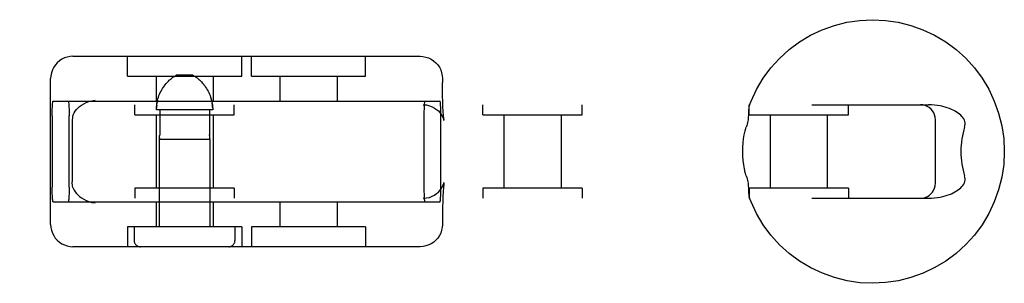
# Model space of a CAD drawing. Header units: inches. Extents: x 0 to 293, y 0 to 190.
# Tile 43 of 68: x 103.349 to 105.331, y 95.338 to 95.868. Entities that reach past the tile are written whole.
import ezdxf

# ---------------------------------------------------------------- set-up
doc = ezdxf.new("R2010")
doc.units = ezdxf.units.IN
doc.header["$LTSCALE"] = 16.12069
doc.header["$MEASUREMENT"] = 0
doc.linetypes.add('HIDDEN', pattern=[0.2, 0.1, -0.1])
doc.layers.add('DEFAULT_2', color=8, linetype='HIDDEN')

msp = doc.modelspace()

# ---------------------------------------------------------------- linework, layer by layer
at = {"layer": 'DEFAULT_2', "color": 8, "linetype": 'HIDDEN'}
for p, q in [((103.4563, 95.7947), (104.1551, 95.7947)), ((103.566, 95.7547), (103.566, 95.7947)), ((103.796, 95.7547), (103.796, 95.7947)), ((103.8154, 95.7547), (103.8154, 95.7947)), ((104.0454, 95.7547), (104.0454, 95.7947)), ((103.566, 95.7547), (103.796, 95.7547)), ((103.6235, 95.7547), (103.6235, 95.7047)), ((103.6569, 95.7519), (103.6581, 95.7528)), ((103.6593, 95.7536), (103.6581, 95.7528)), ((103.6976, 95.7567), (103.6644, 95.7567)), ((103.7385, 95.7547), (103.7385, 95.7047)), ((103.8154, 95.7547), (104.0454, 95.7547)), ((103.8729, 95.7547), (103.8729, 95.7047)), ((103.9879, 95.7547), (103.9879, 95.7047)), ((103.4113, 95.4567), (103.4113, 95.7497)), ((104.2001, 95.7497), (104.2001, 95.7422)), ((101.7198, 95.6972), (105.1784, 95.6972)), ((103.4164, 95.7047), (104.195, 95.7047)), ((103.581, 95.6772), (103.581, 95.6972)), ((103.7353, 95.7062), (103.7345, 95.7093)), ((103.781, 95.6772), (103.781, 95.6972)), ((104.2814, 95.6772), (104.2814, 95.6972)), ((104.4814, 95.6772), (104.4814, 95.6972)), ((104.8172, 95.6772), (104.8172, 95.6972)), ((105.0172, 95.6772), (105.0172, 95.6972)), ((103.4144, 95.6747), (103.4144, 95.5317)), ((103.4487, 95.5317), (103.4487, 95.6747)), ((103.581, 95.6772), (103.781, 95.6772)), ((103.6235, 95.6772), (103.6235, 95.5292)), ((103.7377, 95.6867), (103.6243, 95.6867)), ((103.6309, 95.6867), (103.6309, 95.6375)), ((103.7311, 95.6867), (103.7311, 95.6375)), ((103.7385, 95.6772), (103.7385, 95.5292)), ((104.1628, 95.6747), (104.1628, 95.5317)), ((104.197, 95.5317), (104.197, 95.6747)), ((104.2815, 95.6772), (104.4814, 95.6772)), ((104.3239, 95.6772), (104.3239, 95.5292)), ((104.4389, 95.6772), (104.4389, 95.5292)), ((104.8173, 95.6772), (105.0172, 95.6772)), ((104.8597, 95.6772), (104.8597, 95.5292)), ((104.9747, 95.6772), (104.9747, 95.5292)), ((103.4547, 95.6642), (103.4547, 95.5421)), ((105.1924, 95.5392), (105.1924, 95.6672)), ((103.63, 95.6279), (103.6301, 95.6287)), ((103.63, 95.6283), (103.63, 95.6279)), ((103.63, 95.6279), (103.732, 95.6279)), ((103.63, 95.6279), (103.63, 95.4517)), ((103.6301, 95.6287), (103.6302, 95.6292)), ((103.7319, 95.6287), (103.7319, 95.6283)), ((103.7319, 95.6283), (103.732, 95.6279)), ((103.732, 95.6279), (103.732, 95.628)), ((103.732, 95.6279), (103.732, 95.4517)), ((104.2032, 95.5402), (104.2033, 95.5407)), ((103.781, 95.5292), (103.581, 95.5292)), ((103.581, 95.5292), (103.581, 95.5092)), ((103.781, 95.5292), (103.781, 95.5092)), ((104.2814, 95.5292), (104.2814, 95.5092)), ((104.4814, 95.5292), (104.2815, 95.5292)), ((104.4814, 95.5292), (104.4814, 95.5092)), ((104.8172, 95.5292), (104.8172, 95.5092)), ((105.0172, 95.5292), (104.8173, 95.5292)), ((105.0172, 95.5292), (105.0172, 95.5092)), ((101.7198, 95.5092), (105.1784, 95.5092)), ((103.4164, 95.5017), (104.195, 95.5017)), ((103.6235, 95.5017), (103.6235, 95.4517)), ((103.7385, 95.5017), (103.7385, 95.4517)), ((103.8729, 95.5017), (103.8729, 95.4517)), ((103.9879, 95.5017), (103.9879, 95.4517)), ((104.2001, 95.4642), (104.2001, 95.4567)), ((103.796, 95.4517), (103.566, 95.4517)), ((103.566, 95.4517), (103.566, 95.4117)), ((103.5795, 95.4517), (103.5795, 95.4242)), ((103.7825, 95.4517), (103.7825, 95.4242)), ((103.796, 95.4517), (103.796, 95.4117)), ((104.0454, 95.4517), (103.8154, 95.4517)), ((103.8154, 95.4517), (103.8154, 95.4117)), ((104.0454, 95.4517), (104.0454, 95.4117)), ((104.1551, 95.4117), (103.4563, 95.4117))]:
    msp.add_line(p, q, dxfattribs=at)
for points in [[(104.8177, 95.6953), (104.8213, 95.7046), (104.8324, 95.7281), (104.8458, 95.7504), (104.8612, 95.7713), (104.8787, 95.7905), (104.8979, 95.808), (104.9188, 95.8235), (104.9411, 95.8368), (104.9646, 95.848), (104.989, 95.8567), (105.0142, 95.8631), (105.04, 95.8669), (105.0659, 95.8682), (105.0919, 95.8669), (105.1176, 95.8631), (105.1429, 95.8568), (105.1674, 95.8481), (105.1909, 95.837), (105.2132, 95.8236), (105.2341, 95.8081), (105.2534, 95.7907), (105.2709, 95.7714), (105.2864, 95.7505), (105.2998, 95.7282), (105.3109, 95.7046), (105.3197, 95.6801), (105.326, 95.6549), (105.3299, 95.6292), (105.3311, 95.6032)], [(103.4563, 95.7947), (103.4506, 95.7943), (103.4449, 95.7932), (103.4394, 95.7914), (103.4341, 95.7888), (103.4293, 95.7856), (103.4248, 95.7818), (103.4209, 95.7774), (103.4175, 95.7725), (103.4149, 95.7671), (103.4129, 95.7615), (103.4117, 95.7556), (103.4113, 95.7497)], [(104.1551, 95.7947), (104.1609, 95.7943), (104.1665, 95.7932), (104.172, 95.7914), (104.1773, 95.7888), (104.1822, 95.7856), (104.1866, 95.7818), (104.1906, 95.7774), (104.1939, 95.7725), (104.1966, 95.7671), (104.1985, 95.7615), (104.1997, 95.7556), (104.2001, 95.7497)], [(103.6593, 95.7536), (103.6604, 95.7543), (103.6615, 95.755), (103.6625, 95.7556), (103.6635, 95.7562), (103.6644, 95.7567)], [(103.7027, 95.7536), (103.7016, 95.7543), (103.7005, 95.755), (103.6995, 95.7556), (103.6985, 95.7562), (103.6976, 95.7567)], [(103.7027, 95.7536), (103.7039, 95.7528), (103.7051, 95.7519), (103.7063, 95.751), (103.7076, 95.7499), (103.709, 95.7488), (103.7104, 95.7476), (103.7118, 95.7463), (103.7134, 95.7448), (103.7149, 95.7433), (103.7166, 95.7415), (103.7182, 95.7396), (103.72, 95.7375), (103.7217, 95.7353), (103.7234, 95.7328), (103.7252, 95.7302), (103.7268, 95.7274), (103.7284, 95.7245), (103.7299, 95.7216), (103.7312, 95.7186), (103.7324, 95.7155), (103.7335, 95.7125), (103.7345, 95.7093), (103.7353, 95.7062), (103.736, 95.703), (103.7366, 95.6998), (103.7371, 95.6965), (103.7374, 95.6932), (103.7376, 95.69), (103.7377, 95.6867)], [(103.6243, 95.6867), (103.6244, 95.69), (103.6246, 95.6932), (103.6249, 95.6965), (103.6253, 95.6997), (103.6259, 95.703), (103.6266, 95.7062), (103.6275, 95.7093), (103.6285, 95.7125), (103.6295, 95.7155), (103.6308, 95.7186), (103.6321, 95.7216), (103.6336, 95.7245), (103.6351, 95.7274), (103.6368, 95.7302), (103.6385, 95.7328), (103.6403, 95.7353), (103.642, 95.7375), (103.6437, 95.7396), (103.6454, 95.7415), (103.647, 95.7433), (103.6486, 95.7448), (103.6501, 95.7463), (103.6516, 95.7476), (103.653, 95.7488), (103.6544, 95.7499)], [(103.6569, 95.7519), (103.6557, 95.751), (103.6544, 95.7499)], [(103.7134, 95.7448), (103.7119, 95.7463), (103.7104, 95.7476), (103.709, 95.7488), (103.7076, 95.7499)], [(104.2032, 95.6662), (104.2033, 95.6657), (104.2033, 95.6657), (104.2032, 95.6662), (104.2031, 95.6673), (104.2028, 95.669), (104.2026, 95.6712), (104.2023, 95.674), (104.2021, 95.6774), (104.2018, 95.6814), (104.2015, 95.6861), (104.2012, 95.6916), (104.2009, 95.6979), (104.2007, 95.705), (104.2004, 95.7129), (104.2003, 95.7218), (104.2001, 95.7316), (104.2001, 95.7422)], [(103.4144, 95.6747), (103.4144, 95.6794), (103.4145, 95.684), (103.4146, 95.6883), (103.4148, 95.6923), (103.415, 95.6959), (103.4152, 95.699), (103.4155, 95.7014), (103.4158, 95.7032), (103.4161, 95.7043), (103.4164, 95.7047)], [(103.4467, 95.7047), (103.447, 95.7043), (103.4473, 95.7032), (103.4476, 95.7014), (103.4478, 95.699), (103.4481, 95.6959), (103.4483, 95.6923), (103.4484, 95.6883), (103.4486, 95.684), (103.4486, 95.6794), (103.4487, 95.6747)], [(103.4562, 95.6753), (103.4574, 95.6782), (103.4589, 95.6812), (103.4609, 95.6843), (103.4632, 95.6874), (103.4661, 95.6905), (103.4695, 95.6936), (103.4734, 95.6965), (103.4779, 95.6993), (103.483, 95.7018), (103.4886, 95.7039), (103.4945, 95.7054), (103.5007, 95.7064)], [(103.6249, 95.6965), (103.6246, 95.6932), (103.6244, 95.69)], [(103.6266, 95.7062), (103.6259, 95.703), (103.6253, 95.6998)], [(103.7376, 95.69), (103.7374, 95.6932), (103.7371, 95.6965), (103.7366, 95.6997)], [(104.1611, 95.6972), (104.1677, 95.6967), (104.1738, 95.6953), (104.1794, 95.6933), (104.1843, 95.6906), (104.1884, 95.6878), (104.192, 95.6847), (104.1951, 95.6814), (104.1977, 95.6779), (104.1997, 95.6746), (104.2012, 95.6717), (104.2022, 95.6693), (104.2028, 95.6675), (104.2031, 95.6663), (104.2032, 95.6662)], [(104.1648, 95.7047), (104.1644, 95.7043), (104.1641, 95.7032), (104.1639, 95.7014), (104.1636, 95.699), (104.1633, 95.6959), (104.1631, 95.6923), (104.163, 95.6883), (104.1629, 95.684), (104.1628, 95.6794), (104.1628, 95.6747)], [(104.197, 95.6747), (104.197, 95.6794), (104.1969, 95.684), (104.1968, 95.6883), (104.1966, 95.6923), (104.1964, 95.6959), (104.1962, 95.699), (104.1959, 95.7014), (104.1956, 95.7032), (104.1953, 95.7043), (104.195, 95.7047)], [(104.8177, 95.6953), (104.8174, 95.6945), (104.8171, 95.6932), (104.8169, 95.6917), (104.8167, 95.6901), (104.8166, 95.6883), (104.8165, 95.6865), (104.8164, 95.6845)], [(104.8194, 95.6972), (104.8187, 95.697), (104.8182, 95.6964), (104.8178, 95.6956)], [(105.1924, 95.6672), (105.192, 95.6721), (105.1908, 95.6767), (105.189, 95.681), (105.1865, 95.685), (105.1836, 95.6884), (105.1801, 95.6914), (105.1761, 95.6939), (105.1718, 95.6957), (105.1671, 95.6968), (105.1624, 95.6972)], [(105.2513, 95.6522), (105.252, 95.6551), (105.2524, 95.658), (105.2523, 95.6608), (105.2518, 95.6636), (105.2509, 95.6663), (105.2496, 95.6689), (105.2479, 95.6714), (105.2458, 95.6739), (105.2435, 95.6762), (105.241, 95.6784), (105.2382, 95.6805), (105.2351, 95.6825), (105.2319, 95.6844), (105.2284, 95.6862), (105.2247, 95.6879), (105.2207, 95.6895), (105.2164, 95.6911), (105.2119, 95.6925), (105.2072, 95.6937), (105.2021, 95.6949), (105.1967, 95.6958), (105.1909, 95.6965), (105.1848, 95.697), (105.1784, 95.6972)], [(103.4562, 95.6753), (103.4556, 95.673), (103.4551, 95.6704), (103.4548, 95.6675), (103.4547, 95.6642)], [(104.8164, 95.6845), (104.8163, 95.6802), (104.8162, 95.6778), (104.8161, 95.6754), (104.8158, 95.6728), (104.8156, 95.6701), (104.8152, 95.6672), (104.8147, 95.6643), (104.814, 95.6613), (104.8133, 95.6582), (104.8125, 95.6552), (104.8116, 95.6522)], [(103.6304, 95.6308), (103.6306, 95.6317), (103.6307, 95.6328), (103.6308, 95.6339), (103.6308, 95.6351)], [(103.6309, 95.6375), (103.6309, 95.6363), (103.6308, 95.6351)], [(103.7311, 95.6351), (103.7311, 95.6363), (103.7311, 95.6375)], [(103.7311, 95.6375), (103.7311, 95.6363), (103.7311, 95.6351), (103.7312, 95.6339), (103.7313, 95.6327), (103.7314, 95.6317), (103.7315, 95.6307)], [(104.8045, 95.6032), (104.8047, 95.6119), (104.8053, 95.6204), (104.8063, 95.6288), (104.8077, 95.637), (104.8095, 95.6448), (104.8116, 95.6522)], [(105.2513, 95.6522), (105.2495, 95.6466), (105.248, 95.6407), (105.2467, 95.6347), (105.2457, 95.6285), (105.2449, 95.6222), (105.2443, 95.6159), (105.2439, 95.6096), (105.2438, 95.6032)], [(103.6304, 95.6307), (103.6303, 95.6299), (103.6302, 95.6292), (103.6301, 95.6287)], [(103.7319, 95.6287), (103.7318, 95.6292), (103.7317, 95.6299), (103.7315, 95.6308)], [(104.8116, 95.5542), (104.8096, 95.5608), (104.808, 95.5681), (104.8065, 95.5762), (104.8054, 95.5848), (104.8048, 95.5938), (104.8045, 95.6032)], [(105.3311, 95.6032), (105.3299, 95.5772), (105.326, 95.5515), (105.3197, 95.5263), (105.311, 95.5018), (105.2999, 95.4783), (105.2865, 95.456), (105.271, 95.4351), (105.2536, 95.4159), (105.2343, 95.3984), (105.2135, 95.3829), (105.1912, 95.3696), (105.1677, 95.3584), (105.1432, 95.3497), (105.118, 95.3433), (105.0923, 95.3395), (105.0663, 95.3382), (105.0404, 95.3394), (105.0146, 95.3432), (104.9894, 95.3495), (104.9649, 95.3583), (104.9414, 95.3694), (104.919, 95.3828), (104.8981, 95.3983), (104.8788, 95.4157), (104.8613, 95.435), (104.8458, 95.4559), (104.8324, 95.4782), (104.8213, 95.5017), (104.8177, 95.511)], [(105.2438, 95.6032), (105.2439, 95.5968), (105.2443, 95.5904), (105.2449, 95.5841), (105.2457, 95.5778), (105.2467, 95.5717), (105.248, 95.5657), (105.2495, 95.5598), (105.2513, 95.5542)], [(104.8116, 95.5542), (104.8125, 95.5512), (104.8133, 95.5482), (104.814, 95.5451), (104.8147, 95.5421), (104.8152, 95.5392), (104.8156, 95.5363), (104.8158, 95.5336), (104.8161, 95.531), (104.8162, 95.5285), (104.8163, 95.5262)], [(105.1784, 95.5092), (105.1848, 95.5094), (105.1909, 95.5098), (105.1967, 95.5106), (105.2021, 95.5115), (105.2071, 95.5126), (105.2119, 95.5139), (105.2164, 95.5153), (105.2207, 95.5168), (105.2246, 95.5184), (105.2284, 95.5202), (105.2318, 95.522), (105.2351, 95.5239), (105.2381, 95.5259), (105.2409, 95.528), (105.2435, 95.5301), (105.2458, 95.5325), (105.2478, 95.5349), (105.2495, 95.5375), (105.2508, 95.5401), (105.2518, 95.5428), (105.2523, 95.5455), (105.2524, 95.5484), (105.252, 95.5513), (105.2513, 95.5542)], [(103.4562, 95.531), (103.4556, 95.5334), (103.4551, 95.536), (103.4548, 95.5389), (103.4547, 95.5421)], [(104.1611, 95.5092), (104.1677, 95.5097), (104.1738, 95.511), (104.1794, 95.5131), (104.1843, 95.5157), (104.1884, 95.5186), (104.192, 95.5217), (104.1951, 95.525), (104.1977, 95.5284), (104.1997, 95.5317), (104.2012, 95.5347), (104.2022, 95.537), (104.2028, 95.5388), (104.2031, 95.54), (104.2032, 95.5402)], [(104.2033, 95.5407), (104.2032, 95.5402), (104.2031, 95.5391), (104.2028, 95.5374), (104.2026, 95.5352), (104.2023, 95.5324), (104.2021, 95.529), (104.2018, 95.525), (104.2015, 95.5202), (104.2012, 95.5148), (104.2009, 95.5085), (104.2007, 95.5014), (104.2004, 95.4934), (104.2003, 95.4846), (104.2001, 95.4748), (104.2001, 95.4642)], [(105.1624, 95.5092), (105.1673, 95.5096), (105.1719, 95.5108), (105.1762, 95.5126), (105.1801, 95.515), (105.1835, 95.5179), (105.1864, 95.5212), (105.1888, 95.525), (105.1907, 95.5292), (105.1919, 95.5339), (105.1924, 95.5392)], [(103.4164, 95.5017), (103.4161, 95.5021), (103.4158, 95.5032), (103.4155, 95.505), (103.4152, 95.5074), (103.415, 95.5105), (103.4148, 95.5141), (103.4146, 95.5181), (103.4145, 95.5224), (103.4144, 95.5269), (103.4144, 95.5317)], [(103.4487, 95.5317), (103.4486, 95.5269), (103.4486, 95.5224), (103.4484, 95.5181), (103.4483, 95.5141), (103.4481, 95.5105), (103.4478, 95.5074), (103.4476, 95.505), (103.4473, 95.5032), (103.447, 95.5021), (103.4467, 95.5017)], [(103.4562, 95.531), (103.4574, 95.5282), (103.4589, 95.5252), (103.4609, 95.5221), (103.4632, 95.519), (103.4661, 95.5159), (103.4695, 95.5128), (103.4734, 95.5098), (103.4779, 95.5071), (103.483, 95.5046), (103.4886, 95.5025), (103.4945, 95.5009), (103.5007, 95.5)], [(104.1628, 95.5317), (104.1628, 95.5269), (104.1629, 95.5224), (104.163, 95.5181), (104.1631, 95.5141), (104.1633, 95.5105), (104.1636, 95.5074), (104.1639, 95.505), (104.1641, 95.5032), (104.1644, 95.5021), (104.1648, 95.5017)], [(104.195, 95.5017), (104.1953, 95.5021), (104.1956, 95.5032), (104.1959, 95.505), (104.1962, 95.5074), (104.1964, 95.5105), (104.1966, 95.5141), (104.1968, 95.5181), (104.1969, 95.5224), (104.197, 95.5269), (104.197, 95.5317)], [(104.8163, 95.5262), (104.8164, 95.5219), (104.8165, 95.5199), (104.8166, 95.518), (104.8167, 95.5163), (104.8169, 95.5147), (104.8171, 95.5132), (104.8174, 95.5119), (104.8177, 95.511)], [(104.8178, 95.5108), (104.8182, 95.51), (104.8187, 95.5094), (104.8194, 95.5092)], [(103.4113, 95.4567), (103.4117, 95.4506), (103.4129, 95.4448), (103.4149, 95.4392), (103.4175, 95.434), (103.4207, 95.4292), (103.4245, 95.4248), (103.4289, 95.421), (103.4337, 95.4178), (103.439, 95.4152), (103.4445, 95.4133), (103.4504, 95.4121), (103.4563, 95.4117)], [(104.2001, 95.4567), (104.1997, 95.4506), (104.1985, 95.4448), (104.1966, 95.4392), (104.194, 95.434), (104.1907, 95.4292), (104.1869, 95.4248), (104.1825, 95.421), (104.1777, 95.4178), (104.1725, 95.4152), (104.1669, 95.4133), (104.1611, 95.4121), (104.1551, 95.4117)]]:
    msp.add_lwpolyline(points, dxfattribs=at)
for centre, start, end in [((103.592, 95.4242), 180, 270), ((103.77, 95.4242), 270, 360)]:
    msp.add_arc(centre, 0.0125, start, end, dxfattribs=at)

doc.saveas('drawing.dxf')
